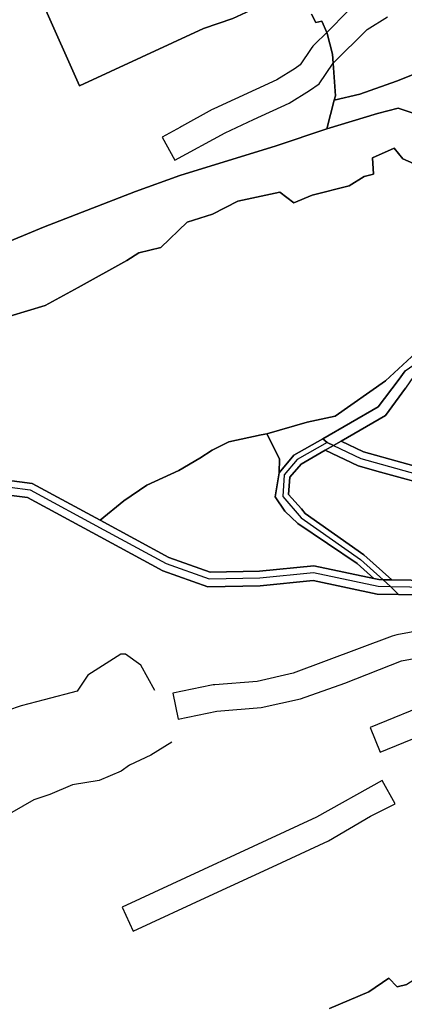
# Model space of a CAD drawing. Extents: x 463979 to 467979, y 555064 to 557157.
# Tile 21 of 82: x 465718 to 465849, y 555539 to 555874. Entities that reach past the tile are written whole.
import ezdxf

# ---------------------------------------------------------------- set-up
doc = ezdxf.new("R2010")
doc.units = 0
doc.header["$MEASUREMENT"] = 0
doc.layers.add('OS MAP', color=7, linetype='Continuous')

msp = doc.modelspace()

# ---------------------------------------------------------------- linework, layer by layer
at = {"layer": 'OS MAP'}
msp.add_line((465822.38, 555836.84), (465824.93, 555846.65), dxfattribs=at)
for points in [[(465725.12, 555880.4), (465725.82, 555879.23), (465738.28, 555851.53), (465780.49, 555871.02), (465790.42, 555874.44), (465797.86, 555877.78), (465805.31, 555881), (465798.63, 555899.37), (465797.96, 555902.95), (465795.6, 555904.26), (465795, 555910.08), (465794.89, 555911.14), (465792.18, 555914.71), (465786.96, 555912.61), (465785.15, 555911.62), (465749.08, 555891.89), (465725.12, 555880.4)], [(465725.12, 555880.4), (465725.82, 555879.23), (465738.28, 555851.53), (465780.49, 555871.02), (465790.42, 555874.44), (465797.86, 555877.78), (465805.31, 555881), (465798.63, 555899.37), (465797.96, 555902.95), (465795.6, 555904.26), (465795, 555910.08), (465794.89, 555911.14), (465792.18, 555914.71), (465786.96, 555912.61), (465785.15, 555911.62), (465749.08, 555891.89), (465725.12, 555880.4)], [(465805.31, 555881), (465797.86, 555877.78), (465790.42, 555874.44), (465780.49, 555871.02), (465738.28, 555851.53), (465725.82, 555879.23), (465725.12, 555880.4)], [(465790.42, 555874.44), (465780.49, 555871.02), (465738.28, 555851.53), (465725.82, 555879.23)], [(465790.42, 555874.44), (465780.49, 555871.02), (465738.28, 555851.53), (465725.82, 555879.23)], [(465710.27, 555796.91), (465725.95, 555803.47), (465757.3, 555815.55), (465772.39, 555821), (465805.13, 555831.06), (465822.38, 555836.84), (465824.93, 555846.65), (465825.35, 555848.06), (465824.56, 555859.18), (465824.34, 555862.26), (465822.55, 555869.31), (465822.38, 555869.68), (465820.72, 555873.44), (465818.72, 555872.99), (465817.27, 555875.91)], [(465710.27, 555796.91), (465725.95, 555803.47), (465757.3, 555815.55), (465772.39, 555821), (465805.13, 555831.06), (465822.38, 555836.84), (465824.93, 555846.65), (465825.35, 555848.06), (465824.56, 555859.18), (465824.34, 555862.26), (465822.55, 555869.31), (465822.38, 555869.68), (465820.72, 555873.44), (465818.72, 555872.99), (465817.27, 555875.91)], [(465829.86, 555877.06), (465822.38, 555869.68), (465818.23, 555865.58), (465817.63, 555864.92), (465817.09, 555864.2), (465813.34, 555858.61), (465811.6, 555857.42), (465805.38, 555853.53), (465784, 555843.68), (465783.72, 555843.55), (465783.44, 555843.4), (465772.92, 555837.64), (465772.56, 555837.44), (465766.38, 555834.06), (465768.21, 555830.72), (465770.13, 555827.21), (465770.7, 555826.17), (465787.77, 555835.51), (465797.44, 555840.05), (465809.66, 555845.6), (465816.54, 555849.89), (465819.85, 555852.17), (465824.56, 555859.18), (465836.18, 555870.66), (465843.06, 555874.96)], [(465817.27, 555875.91), (465818.72, 555872.99), (465820.72, 555873.44), (465822.38, 555869.68), (465822.55, 555869.31), (465824.34, 555862.26), (465824.56, 555859.18), (465825.35, 555848.06), (465824.93, 555846.65), (465833.65, 555848.66), (465846.15, 555853.09), (465859.55, 555858.45)], [(465824.56, 555859.18), (465824.34, 555862.26), (465822.55, 555869.31), (465822.38, 555869.68), (465820.72, 555873.44), (465818.72, 555872.99), (465817.27, 555875.91)], [(465817.27, 555875.91), (465818.72, 555872.99), (465820.72, 555873.44), (465822.38, 555869.68), (465822.55, 555869.31), (465824.34, 555862.26), (465824.56, 555859.18), (465825.35, 555848.06), (465824.93, 555846.65), (465833.65, 555848.66), (465846.15, 555853.09), (465859.55, 555858.45)], [(465822.38, 555836.84), (465839.63, 555842.09), (465846.68, 555843.94), (465857.67, 555840.29), (465862.73, 555840.56), (465864.33, 555845.02), (465861.88, 555856.3), (465859.55, 555858.45), (465846.15, 555853.09), (465833.65, 555848.66), (465824.93, 555846.65), (465822.38, 555836.84)], [(465822.38, 555836.84), (465839.63, 555842.09), (465846.68, 555843.94), (465857.67, 555840.29), (465862.73, 555840.56), (465864.33, 555845.02), (465861.88, 555856.3), (465859.55, 555858.45), (465846.15, 555853.09), (465833.65, 555848.66), (465824.93, 555846.65), (465822.38, 555836.84)], [(465824.93, 555846.65), (465825.35, 555848.06), (465824.56, 555859.18)], [(465859.55, 555858.45), (465846.15, 555853.09), (465833.65, 555848.66), (465824.93, 555846.65)], [(465857.67, 555840.29), (465846.68, 555843.94), (465839.63, 555842.09), (465822.38, 555836.84), (465805.13, 555831.06), (465772.39, 555821), (465757.3, 555815.55), (465725.95, 555803.47), (465710.27, 555796.91)], [(465857.67, 555840.29), (465846.68, 555843.94), (465839.63, 555842.09), (465822.38, 555836.84), (465805.13, 555831.06), (465772.39, 555821), (465757.3, 555815.55), (465725.95, 555803.47), (465710.27, 555796.91)], [(465822.38, 555836.84), (465839.63, 555842.09), (465846.68, 555843.94), (465857.67, 555840.29), (465862.73, 555840.56)], [(465714.49, 555773.12), (465726.51, 555776.81), (465737.75, 555782.84), (465754.33, 555792.13), (465758.39, 555794.64), (465765.96, 555796.48), (465774.84, 555805.12), (465783.47, 555807.85), (465792.08, 555812.21), (465806.46, 555815.37), (465811.17, 555811.72), (465817.45, 555814.34), (465829.99, 555817.5), (465835.2, 555820.62), (465838.35, 555821.44), (465837.97, 555827.04), (465845.4, 555830.34), (465848.29, 555826.68), (465851.94, 555825.12), (465860.82, 555835.21), (465862.73, 555840.56)], [(465710.27, 555796.91), (465725.95, 555803.47), (465757.3, 555815.55), (465772.39, 555821), (465805.13, 555831.06), (465822.38, 555836.84)], [(465851.94, 555825.12), (465848.29, 555826.68), (465845.4, 555830.34), (465837.97, 555827.04), (465838.35, 555821.44), (465835.2, 555820.62), (465829.99, 555817.5), (465817.45, 555814.34), (465811.17, 555811.72), (465806.46, 555815.37), (465792.08, 555812.21), (465783.47, 555807.85), (465774.84, 555805.12), (465765.96, 555796.48), (465758.39, 555794.64), (465754.33, 555792.13), (465737.75, 555782.84), (465726.51, 555776.81), (465714.49, 555773.12)], [(465714.49, 555773.12), (465726.51, 555776.81), (465737.75, 555782.84), (465754.33, 555792.13), (465758.39, 555794.64), (465765.96, 555796.48), (465774.84, 555805.12), (465783.47, 555807.85), (465792.08, 555812.21), (465806.46, 555815.37), (465811.17, 555811.72), (465817.45, 555814.34), (465829.99, 555817.5), (465835.2, 555820.62), (465838.35, 555821.44), (465837.97, 555827.04), (465845.4, 555830.34), (465848.29, 555826.68), (465851.94, 555825.12)], [(465851.94, 555825.12), (465848.29, 555826.68), (465845.4, 555830.34), (465837.97, 555827.04), (465838.35, 555821.44), (465835.2, 555820.62), (465829.99, 555817.5), (465817.45, 555814.34), (465811.17, 555811.72), (465806.46, 555815.37), (465792.08, 555812.21), (465783.47, 555807.85), (465774.84, 555805.12), (465765.96, 555796.48), (465758.39, 555794.64), (465754.33, 555792.13), (465737.75, 555782.84), (465726.51, 555776.81), (465714.49, 555773.12)], [(465714.49, 555773.12), (465726.51, 555776.81), (465737.75, 555782.84), (465754.33, 555792.13), (465758.39, 555794.64), (465765.96, 555796.48), (465774.84, 555805.12), (465783.47, 555807.85), (465792.08, 555812.21), (465806.46, 555815.37), (465811.17, 555811.72), (465817.45, 555814.34), (465829.99, 555817.5), (465835.2, 555820.62), (465838.35, 555821.44), (465837.97, 555827.04), (465845.4, 555830.34), (465848.29, 555826.68), (465851.94, 555825.12)], [(465707.34, 555718.16), (465722.09, 555716.23), (465745.27, 555703.73), (465753.29, 555710.31), (465761.12, 555715.67), (465772.05, 555720.64), (465779.15, 555724.85), (465783.38, 555727.54), (465789.08, 555730.36), (465800.06, 555732.73), (465801.97, 555733.07), (465806.33, 555724.58), (465806.15, 555719.87), (465811.18, 555725.81), (465821.12, 555731.47), (465839.9, 555742.32), (465846.72, 555751.3), (465849.12, 555754.55), (465864.57, 555765.23), (465867.74, 555769.89), (465874.09, 555781.15), (465871.7, 555788.27), (465866.81, 555805.81), (465870.01, 555816.53)], [(465801.97, 555733.07), (465815.75, 555737.13), (465825.27, 555739.13), (465842.41, 555751.13), (465854.26, 555762.01), (465864.29, 555767.99), (465867.64, 555773.23), (465868.75, 555777.29), (465865.64, 555787.06), (465865.6, 555788.27)], [(465822.52, 555730.18), (465824.67, 555729.15), (465834.06, 555724.68), (465860.48, 555717.4), (465883.76, 555712.47), (465898.13, 555719.55), (465921.9, 555735.02), (465945.15, 555749.96), (465971.01, 555767), (465978.98, 555770.46), (466004.27, 555775.58)], [(465876.28, 555747.89), (465873.76, 555755.6), (465869.46, 555765.68), (465867.34, 555762.57), (465851.89, 555752.62), (465849.18, 555748.65), (465842.39, 555739.38), (465827.28, 555730.65), (465834.93, 555727), (465861.07, 555719.8), (465883.44, 555715.06), (465884.34, 555715.51), (465883.76, 555716.39), (465882.21, 555719.23), (465877.46, 555730.5), (465872.69, 555744.3), (465876.28, 555747.89)], [(465876.28, 555747.89), (465873.76, 555755.6), (465869.46, 555765.68), (465867.34, 555762.57), (465851.89, 555752.62), (465849.18, 555748.65), (465842.39, 555739.38), (465827.28, 555730.65), (465834.93, 555727), (465861.07, 555719.8), (465883.44, 555715.06), (465884.34, 555715.51), (465883.76, 555716.39), (465882.21, 555719.23), (465877.46, 555730.5), (465872.69, 555744.3), (465876.28, 555747.89)], [(465707.34, 555718.16), (465722.09, 555716.23), (465745.27, 555703.73), (465753.29, 555710.31), (465761.12, 555715.67), (465772.05, 555720.64), (465779.15, 555724.85), (465783.38, 555727.54), (465789.08, 555730.36), (465800.06, 555732.73), (465801.97, 555733.07), (465815.75, 555737.13), (465825.27, 555739.13), (465842.41, 555751.13), (465854.26, 555762.01)], [(465854.26, 555762.01), (465842.41, 555751.13), (465825.27, 555739.13), (465815.75, 555737.13), (465801.97, 555733.07), (465806.33, 555724.58), (465806.15, 555719.87), (465811.18, 555725.81), (465821.12, 555731.47), (465839.9, 555742.32), (465846.72, 555751.3), (465849.12, 555754.55)], [(465849.12, 555754.55), (465846.72, 555751.3), (465839.9, 555742.32), (465821.12, 555731.47)], [(465821.12, 555731.47), (465822.52, 555730.18), (465824.67, 555729.15), (465827.28, 555730.65), (465842.39, 555739.38), (465849.18, 555748.65)], [(465801.97, 555733.07), (465800.06, 555732.73), (465789.08, 555730.36), (465783.38, 555727.54), (465779.15, 555724.85), (465772.05, 555720.64), (465761.12, 555715.67), (465753.29, 555710.31), (465745.27, 555703.73), (465768.63, 555691.09), (465782.73, 555686.08), (465799.48, 555686.36), (465818.04, 555688.25), (465838.41, 555683.92), (465832.72, 555689), (465812.54, 555702.68), (465808.18, 555706.83), (465804.89, 555711.73), (465806.15, 555719.87), (465806.33, 555724.58), (465801.97, 555733.07)], [(465801.97, 555733.07), (465800.06, 555732.73), (465789.08, 555730.36), (465783.38, 555727.54), (465779.15, 555724.85), (465772.05, 555720.64), (465761.12, 555715.67), (465753.29, 555710.31), (465745.27, 555703.73)], [(465801.97, 555733.07), (465800.06, 555732.73), (465789.08, 555730.36), (465783.38, 555727.54), (465779.15, 555724.85), (465772.05, 555720.64), (465761.12, 555715.67), (465753.29, 555710.31), (465745.27, 555703.73), (465768.63, 555691.09), (465782.73, 555686.08), (465799.48, 555686.36), (465818.04, 555688.25), (465838.41, 555683.92), (465832.72, 555689), (465812.54, 555702.68), (465808.18, 555706.83), (465804.89, 555711.73), (465806.15, 555719.87), (465806.33, 555724.58), (465801.97, 555733.07)], [(465806.15, 555719.87), (465806.33, 555724.58), (465801.97, 555733.07)], [(465821.12, 555731.47), (465811.18, 555725.81), (465806.15, 555719.87), (465804.89, 555711.73), (465808.18, 555706.83), (465812.54, 555702.68), (465832.72, 555689), (465838.41, 555683.92), (465840.14, 555683.55), (465841.58, 555683.52), (465844.59, 555683.47), (465835.08, 555691.97), (465815.03, 555705.98), (465813.79, 555707.66), (465809.43, 555712.49), (465809.84, 555718.37), (465813.64, 555722.85), (465821.91, 555727.56), (465824.67, 555729.15), (465822.52, 555730.18), (465821.12, 555731.47)], [(465822.52, 555730.18), (465812.36, 555724.38), (465807.92, 555719.15), (465807.41, 555711.82), (465813.7, 555704.51), (465833.85, 555690.43), (465841.58, 555683.52), (465844.16, 555681.21)], [(465861.07, 555719.8), (465834.93, 555727), (465827.28, 555730.65), (465824.67, 555729.15), (465821.91, 555727.56)], [(465900.33, 555684.32), (465899.95, 555689.79), (465897.95, 555690.45), (465898.28, 555693.29), (465895.45, 555695.3), (465894.94, 555701.64), (465890.6, 555705.81), (465889.27, 555708.82), (465887.33, 555711.31), (465884.11, 555709.72), (465866.22, 555713.51), (465859.86, 555714.85), (465840.73, 555720.12), (465833.14, 555722.21), (465821.91, 555727.56), (465813.64, 555722.85), (465809.84, 555718.37), (465809.43, 555712.49), (465813.79, 555707.66), (465815.03, 555705.98), (465835.08, 555691.97), (465844.59, 555683.47), (465883.73, 555682.84), (465900.33, 555684.32)], [(465900.33, 555684.32), (465899.95, 555689.79), (465897.95, 555690.45), (465898.28, 555693.29), (465895.45, 555695.3), (465894.94, 555701.64), (465890.6, 555705.81), (465889.27, 555708.82), (465887.33, 555711.31), (465884.11, 555709.72), (465866.22, 555713.51), (465859.86, 555714.85), (465840.73, 555720.12), (465833.14, 555722.21), (465821.91, 555727.56), (465813.64, 555722.85), (465809.84, 555718.37), (465809.43, 555712.49), (465813.79, 555707.66), (465815.03, 555705.98), (465835.08, 555691.97), (465844.59, 555683.47), (465883.73, 555682.84), (465900.33, 555684.32)], [(465821.91, 555727.56), (465833.14, 555722.21), (465840.73, 555720.12), (465859.86, 555714.85)], [(465707.74, 555713.1), (465720.54, 555711.43), (465745.23, 555698.11), (465766.61, 555686.54), (465781.91, 555681.1), (465799.77, 555681.4), (465817.77, 555683.23), (465839.58, 555678.59), (465846.78, 555678.48), (465844.16, 555681.21), (465841.58, 555683.52), (465840.14, 555683.55), (465838.41, 555683.92), (465818.04, 555688.25), (465799.48, 555686.36), (465782.73, 555686.08), (465768.63, 555691.09), (465745.27, 555703.73), (465722.09, 555716.23), (465707.34, 555718.16)], [(465422.54, 555626.12), (465450.03, 555636.45), (465475.23, 555645.76), (465504.75, 555655.82), (465544.95, 555669.4), (465580.08, 555682.75), (465602.71, 555689.8), (465634.35, 555692.2), (465652.12, 555694.32), (465672.25, 555701.41), (465695.24, 555712.17), (465707.52, 555715.85), (465721.38, 555714.04), (465746.51, 555700.48), (465767.71, 555689.01), (465782.35, 555683.81), (465799.61, 555684.1), (465817.91, 555685.96), (465839.88, 555681.28), (465844.16, 555681.21)], [(465883.91, 555677.87), (465846.78, 555678.48), (465839.58, 555678.59), (465817.77, 555683.23), (465799.77, 555681.4), (465781.91, 555681.1), (465766.61, 555686.54), (465745.23, 555698.11), (465720.54, 555711.43), (465707.74, 555713.1)], [(465883.91, 555677.87), (465846.78, 555678.48), (465839.58, 555678.59), (465817.77, 555683.23), (465799.77, 555681.4), (465781.91, 555681.1), (465766.61, 555686.54), (465745.23, 555698.11), (465720.54, 555711.43), (465707.74, 555713.1)], [(465844.16, 555681.21), (465883.81, 555680.57), (465904.73, 555682.43), (465954.13, 555694.02), (465977.87, 555699.84), (465996.99, 555702.71), (466012.95, 555703), (466019.49, 555700.4), (466023.42, 555691.25), (466019.52, 555676.34), (466022.43, 555659.87), (466028.18, 555656.74), (466047.27, 555658.87), (466080.21, 555663.89), (466102.16, 555667.58)], [(465883.73, 555682.84), (465844.59, 555683.47), (465841.58, 555683.52), (465844.16, 555681.21), (465846.78, 555678.48), (465883.91, 555677.87)], [(465863.5, 555667.95), (465846.21, 555664.71), (465845.45, 555664.53), (465844.72, 555664.29), (465810.94, 555651.67), (465798.68, 555648.94), (465784.3, 555647.78), (465783.74, 555647.71), (465783.2, 555647.62), (465769.97, 555644.87), (465771.8, 555636.06)], [(465763.85, 555645.86), (465759.13, 555654.48), (465753.9, 555658.14), (465752.33, 555658.13), (465741.09, 555651.06), (465737.44, 555645.56), (465726.2, 555642.67), (465718.36, 555640.56), (465713.66, 555638.98), (465711.31, 555636.1), (465708.44, 555634.27), (465696.67, 555631.64), (465696.16, 555628.76), (465681, 555621.41)], [(465771.8, 555636.06), (465785.03, 555638.81), (465800.03, 555640.02), (465813.51, 555643.02), (465828.52, 555648.31), (465847.87, 555655.86), (465865.16, 555659.1)], [(465840.64, 555624.88), (465862.27, 555633.7), (465879.07, 555638.72), (465885.42, 555639.46), (465884.39, 555648.4), (465878.03, 555647.66), (465877.25, 555647.54), (465876.49, 555647.34), (465859.7, 555642.32), (465859.28, 555642.19), (465858.88, 555642.03), (465837.24, 555633.21), (465840.64, 555624.88)], [(465769.65, 555628.21), (465762.53, 555623.81), (465755.26, 555620.48), (465752.39, 555618.39), (465744.96, 555615.16), (465735.86, 555613.73), (465728.15, 555610.4), (465722.71, 555608.69), (465715.22, 555604.3)], [(465845.66, 555607.33), (465841.28, 555615.19), (465818.91, 555602.73), (465752.76, 555572.1), (465756.55, 555563.93), (465782.51, 555576.04), (465803.9, 555585.87), (465822.99, 555594.7), (465837.26, 555603.04), (465845.66, 555607.33)], [(465865.07, 555537.12), (465867.97, 555543.22), (465868.35, 555550.41), (465860.65, 555550.2), (465856.49, 555550.09), (465849.65, 555545.8), (465846.41, 555545.09), (465843.54, 555547.98), (465836.7, 555543.33), (465823.38, 555537.63)], [(465823.38, 555537.63), (465836.7, 555543.33), (465843.54, 555547.98), (465846.41, 555545.09), (465849.65, 555545.8)], [(465823.38, 555537.63), (465836.7, 555543.33), (465843.54, 555547.98), (465846.41, 555545.09), (465849.65, 555545.8)]]:
    msp.add_lwpolyline(points, dxfattribs=at)

doc.saveas('drawing.dxf')
